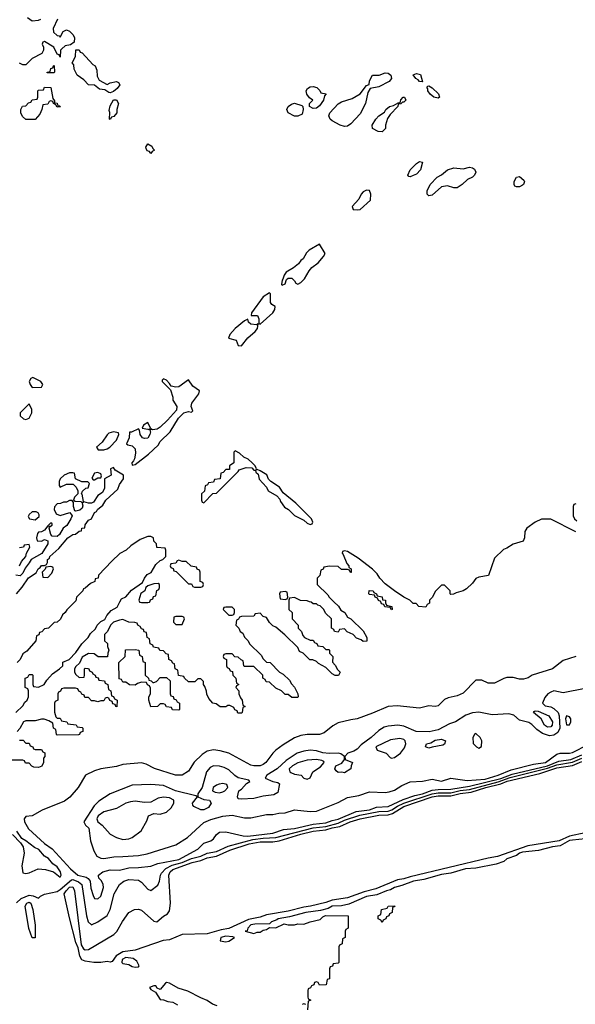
# Model space of a CAD drawing. Header units: inches. Extents: x 2701323 to 2964515, y 494916 to 722124.
# Tile 129 of 256: x 2765610 to 2769167, y 667423 to 673726. Entities that reach past the tile are written whole.
import ezdxf

# ---------------------------------------------------------------- set-up
doc = ezdxf.new("R2010")
doc.units = ezdxf.units.IN
doc.header["$MEASUREMENT"] = 0
doc.layers.add('C7666', color=7, linetype='Continuous')
doc.layers.add('C7667', color=7, linetype='Continuous')

msp = doc.modelspace()

# ---------------------------------------------------------------- linework, layer by layer
at = {"layer": 'C7666', "color": 2}
for points, elevation in [([(2765586, 669290), (2765630, 669334), (2765643.1, 669356.9), (2765658, 669370), (2765666, 669390), (2765666, 669430), (2765662, 669442), (2765646, 669450), (2765646, 669510), (2765662, 669518), (2765670, 669534), (2765690, 669534), (2765694, 669530), (2765694, 669470), (2765698, 669458), (2765730, 669454), (2765766, 669470), (2765783.1, 669496.9), (2765821.2, 669538.8), (2765866, 669570), (2765886, 669590), (2765887.3, 669612.7), (2765926, 669630), (2765970, 669674), (2766008.9, 669731.1), (2766048, 669770), (2766063.1, 669796.9), (2766094.6, 669825.4), (2766106, 669850), (2766130, 669874), (2766154.6, 669885.4), (2766168.7, 669911.3), (2766196.4, 669943.6), (2766234.6, 669965.4), (2766251.8, 670000)], 6), ([(2765963.9, 670000), (2765911.6, 669948.4), (2765902, 669930), (2765884.7, 669915.3), (2765871.1, 669888.9), (2765850, 669868), (2765830, 669866), (2765794, 669830), (2765770, 669826), (2765752.7, 669807.3), (2765738, 669802), (2765732.7, 669787.3), (2765718, 669782), (2765714, 669750), (2765656.9, 669683.1), (2765630, 669666), (2765614, 669630), (2765594, 669610)], 6), ([(2767334, 670000), (2767334, 669950), (2767354, 669930), (2767354, 669890), (2767394, 669850), (2767394, 669830), (2767414, 669810), (2767423.6, 669783.6), (2767434, 669770), (2767470, 669754), (2767490, 669754), (2767498, 669738), (2767512.7, 669732.7), (2767518, 669718), (2767550, 669714), (2767570, 669694), (2767590, 669694), (2767594, 669690), (2767594, 669670), (2767614, 669650), (2767612.7, 669612.7), (2767630, 669594), (2767645.4, 669565.4), (2767662, 669550), (2767651.6, 669528.4), (2767630, 669528.7), (2767610, 669538), (2767570, 669578), (2767524, 669604), (2767510, 669618), (2767487.3, 669627.3), (2767468.4, 669628.4), (2767426, 669670), (2767402, 669682), (2767390, 669706), (2767308.4, 669788.4), (2767250, 669838), (2767230, 669846), (2767210, 669866), (2767190, 669898), (2767170, 669906), (2767150, 669926), (2767118, 669922), (2767110, 669908), (2767030, 669906), (2767018, 669902), (2767012, 669888), (2766998, 669882), (2766994, 669850), (2767014, 669830), (2767022, 669810), (2767038, 669798), (2767050, 669774), (2767074, 669750), (2767082, 669730), (2767156.9, 669656.9), (2767170, 669634), (2767190, 669614), (2767214, 669610), (2767274, 669550), (2767296.9, 669536.9), (2767336.9, 669496.9), (2767350, 669474), (2767370, 669454), (2767392, 669410), (2767394, 669390), (2767390, 669386), (2767352.7, 669387.3), (2767330, 669406), (2767310, 669406), (2767286, 669430), (2767250, 669446), (2767210, 669486), (2767187.3, 669487.3), (2767182, 669502), (2767166, 669510), (2767166, 669530), (2767110, 669586), (2767050, 669586), (2767046, 669590), (2767042, 669622), (2767027.3, 669627.3), (2767010, 669646), (2766987.3, 669647.3), (2766970, 669666), (2766930, 669666), (2766918, 669662), (2766914, 669650), (2766918, 669638), (2766934, 669630), (2766934, 669590), (2766938, 669578), (2766952, 669572), (2766958, 669558), (2766972.7, 669552.7), (2766974, 669530), (2766994, 669510), (2766998, 669478), (2767014, 669470), (2766998, 669462), (2766994, 669450), (2767014, 669430), (2767014, 669410), (2767023.6, 669383.6), (2767034, 669370), (2767038, 669338), (2767054, 669330), (2767038, 669322), (2767034, 669290), (2767030, 669286), (2767007.3, 669287.3), (2767002, 669302), (2766987.3, 669307.3), (2766982, 669322), (2766956.4, 669336.4), (2766943.6, 669336.4), (2766930, 669326), (2766892.7, 669327.3), (2766867.3, 669347.3), (2766846, 669350), (2766820.4, 669380.4), (2766808.4, 669408.4), (2766807.3, 669427.3), (2766796.4, 669456.4), (2766786, 669470), (2766786, 669490), (2766770, 669506), (2766750, 669506), (2766732, 669488), (2766690, 669488), (2766666, 669510), (2766662, 669522), (2766627.3, 669527.3), (2766622, 669562), (2766606, 669570), (2766602, 669602), (2766590, 669606), (2766582, 669622), (2766566, 669630), (2766562, 669662), (2766547.3, 669667.3), (2766530, 669686), (2766507.3, 669687.3), (2766502, 669702), (2766468, 669708), (2766462, 669722), (2766446, 669730), (2766442, 669762), (2766426, 669770), (2766422, 669802), (2766408, 669808), (2766402, 669822), (2766390, 669826), (2766382, 669842), (2766366, 669850), (2766362, 669862), (2766347.3, 669867.3), (2766308.4, 669868.4), (2766270, 669886), (2766250, 669882), (2766210, 669868), (2766192, 669850), (2766171.6, 669808.4), (2766154, 669790), (2766154, 669750), (2766171.6, 669731.6), (2766172.7, 669712.7), (2766182, 669690), (2766174, 669670), (2766172.7, 669647.3), (2766112.7, 669647.3), (2766087.3, 669667.3), (2766050, 669668), (2766010, 669646), (2765992.7, 669607.3), (2765970, 669586), (2765962, 669570), (2765962, 669550), (2765970, 669534), (2765990, 669514), (2766022, 669518), (2766026, 669530), (2766026, 669570), (2766030, 669574), (2766047.3, 669572.7), (2766054, 669570), (2766058, 669558), (2766074, 669550), (2766078, 669538), (2766094, 669530), (2766098, 669518), (2766112.7, 669512.7), (2766118, 669498), (2766152.7, 669492.7), (2766158, 669478), (2766174, 669470), (2766178, 669438), (2766194, 669430), (2766198, 669398), (2766210, 669394), (2766218, 669378), (2766234, 669370), (2766232.7, 669327.3), (2766226, 669330), (2766222, 669342), (2766207.3, 669347.3), (2766202, 669362), (2766187.3, 669367.3), (2766182, 669382), (2766170, 669386), (2766158, 669382), (2766150, 669366), (2766130, 669366), (2766110, 669358), (2766090, 669366), (2766070, 669366), (2766050, 669386), (2766027.3, 669387.3), (2766022, 669402), (2766008, 669408), (2766002, 669422), (2765988, 669428), (2765982, 669442), (2765967.3, 669447.3), (2765892.7, 669447.3), (2765878, 669442), (2765872, 669428), (2765858, 669422), (2765854, 669410), (2765854, 669370), (2765838, 669362), (2765834, 669350), (2765832.7, 669292.7), (2765842, 669262), (2765850, 669254), (2765870, 669254), (2765878, 669238), (2765911.6, 669231.6), (2765918, 669218), (2765971.6, 669211.6), (2765978, 669198), (2766010, 669194), (2766014, 669190), (2766014, 669170), (2765998, 669162), (2765994, 669150), (2765987.3, 669147.3), (2765850, 669146), (2765846, 669150), (2765842, 669182), (2765826, 669190), (2765822, 669222), (2765796.4, 669236.4), (2765767.3, 669247.3), (2765750, 669248), (2765710, 669238), (2765650, 669238), (2765634, 669230), (2765611.6, 669188.4), (2765594, 669170)], 6), ([(2766377.3, 670000), (2766378, 669998), (2766390, 669994), (2766430, 669994), (2766442, 669998), (2766442.7, 670000)], 6), ([(2767622.1, 670000), (2767651.1, 669971.1), (2767666.8, 669946.8), (2767691.3, 669931.3), (2767710, 669902), (2767731.3, 669891.3), (2767810, 669814), (2767832, 669770), (2767832.7, 669747.3), (2767810, 669746), (2767796.4, 669756.4), (2767767.3, 669767.3), (2767746, 669790), (2767707.3, 669807.3), (2767690, 669826), (2767658, 669822), (2767650, 669806), (2767626, 669810), (2767622, 669822), (2767606, 669830), (2767606, 669890), (2767567.3, 669927.3), (2767558, 669950), (2767533.6, 669973.6), (2767518, 669978), (2767510, 669986), (2767490, 669986), (2767476.4, 669996.4), (2767466.5, 670000)], 6), ([(2767951.7, 670000), (2767952, 669992), (2767958, 669978), (2767992, 669970), (2767994, 669950), (2767990, 669948), (2767982, 669962), (2767947.3, 669967.3), (2767942, 669982), (2767927.3, 669987.3), (2767922.7, 670000)], 6), ([(2768234, 670000), (2768234, 669990), (2768218, 669982), (2768210, 669966), (2768166, 669970), (2768148, 669988), (2768130, 669988.7), (2768118.1, 670000)], 6), ([(2769170, 669649), (2769090, 669624), (2769022, 669570), (2768890.7, 669529.3), (2768866.4, 669513.6), (2768835.3, 669504.7), (2768810, 669504), (2768770, 669514), (2768730, 669514), (2768710, 669508.7), (2768650, 669478), (2768610, 669478), (2768570, 669498), (2768530, 669498), (2768450, 669415.3), (2768410, 669397.2), (2768354.4, 669385.6), (2768330, 669374), (2768290, 669334), (2768270, 669329), (2768230, 669334), (2768170, 669319), (2768027.1, 669332.9), (2767970, 669329.3), (2767870, 669286), (2767770, 669249.2), (2767730, 669244), (2767650, 669224), (2767614.4, 669205.6), (2767558.5, 669161.5), (2767530.5, 669149.5), (2767450, 669149.4), (2767410, 669143.7), (2767370.5, 669129.5), (2767296.1, 669083.9), (2767250.8, 669050), (2767230.4, 669029.6), (2767186, 668970), (2767170, 668957.2), (2767150, 668949.2), (2767110, 668949), (2767090, 668954), (2766948.7, 669030), (2766894.4, 669045.6), (2766850, 669052.7), (2766810, 669042.7), (2766778.8, 669021.2), (2766728.2, 668971.8), (2766690, 668915.3), (2766650, 668889), (2766608, 668890), (2766472.9, 668932.9), (2766420.2, 668960.2), (2766389.1, 668969.1), (2766270, 668958), (2766230, 668946), (2766130, 668929.2), (2766090, 668917.2), (2766032, 668890), (2765984.7, 668810), (2765930.5, 668749.5), (2765896.8, 668723.2), (2765753.7, 668666.3), (2765690.6, 668629.4), (2765650, 668624), (2765638.8, 668610), (2765641.6, 668590), (2765666.9, 668546.9), (2765770, 668452.7), (2765817.4, 668417.4), (2765934.6, 668290), (2765983, 668250), (2766036.9, 668236.9), (2766048.9, 668228.9), (2766061.6, 668210), (2766066.8, 668166.8), (2766079.9, 668119.9), (2766090, 668101), (2766110, 668098.8), (2766130, 668116), (2766147.8, 668170), (2766144.2, 668190), (2766133, 668213), (2766117.2, 668230), (2766115.3, 668244.7), (2766115.3, 668250), (2766142, 668270), (2766190, 668282.8), (2766250, 668282), (2766310, 668296.3), (2766370, 668298), (2766450, 668308), (2766495.3, 668324.7), (2766629.2, 668350), (2766750, 668416.3), (2766790, 668453.4), (2766834, 668470), (2766850, 668482.8), (2766870, 668510.8), (2766890, 668524), (2766930, 668527.3), (2767041.1, 668501.1), (2767070, 668499.6), (2767230, 668517.6), (2767298.3, 668541.7), (2767369.2, 668549.2), (2767490, 668576.5), (2767570, 668583.7), (2767610, 668599.7), (2767650, 668608.1), (2767764, 668656), (2767850, 668668.1), (2767895, 668685), (2767970, 668688.4), (2768065.3, 668734.7), (2768140.7, 668759.3), (2768190, 668769.6), (2768250, 668792.9), (2768290, 668798.1), (2768370, 668799.4), (2768490, 668818.4), (2768690, 668868.9), (2768764.1, 668895.9), (2768989.7, 668950), (2769060.9, 668979.1), (2769138.4, 668990), (2769210, 669020.8)], 10), ([(2769230, 669445.2), (2769090, 669417.2), (2769030, 669429.2), (2769010, 669421.2), (2768990.6, 669409.4), (2768973, 669387), (2768956.3, 669350), (2768974, 669334), (2769010, 669328), (2769030, 669317.3), (2769056.9, 669290), (2769063.5, 669270), (2769067.5, 669190), (2769056.3, 669163.7), (2769030, 669145.1), (2769002.3, 669142.3), (2768957.1, 669157.1), (2768921.1, 669181.1), (2768890, 669213.6), (2768870, 669227.3), (2768810, 669242.7), (2768773.7, 669273.7), (2768742.3, 669282.3), (2768635.5, 669275.5), (2768550, 669292.7), (2768510, 669289.3), (2768465.8, 669274.2), (2768401, 669230), (2768361.3, 669218.7), (2768290, 669179.7), (2768232.6, 669167.4), (2768148.3, 669168.3), (2768070, 669202.7), (2768030.7, 669209.3), (2767970, 669202.7), (2767944.1, 669195.9), (2767910, 669176), (2767861, 669130), (2767797.2, 669082.8), (2767770, 669055.1), (2767750, 669042.7), (2767711.3, 669030), (2767692, 669010), (2767694, 668990), (2767742, 668970), (2767732, 668950), (2767731.3, 668930), (2767690, 668904), (2767672, 668908), (2767650, 668906), (2767636.4, 668916.4), (2767628.7, 668930), (2767635.3, 668950), (2767672.9, 668967.1), (2767689.2, 668990), (2767689.2, 669010), (2767665.6, 669025.6), (2767649.6, 669029.6), (2767592.3, 669027.7), (2767551.5, 669031.5), (2767510, 669044.5), (2767470, 669049.5), (2767430, 669043.6), (2767386.8, 669030), (2767316, 668984), (2767259.3, 668930), (2767193.4, 668890), (2767181, 668870), (2767230, 668848.4), (2767262, 668842), (2767273.2, 668833.2), (2767262, 668778), (2767237.3, 668762.7), (2767170, 668756), (2767110, 668740.9), (2767030, 668735.3), (2767010, 668738), (2767004, 668750), (2767014, 668790), (2767030, 668800.7), (2767062.7, 668837.3), (2767084, 668850), (2767078, 668858), (2767010, 668871.8), (2766986.6, 668886.6), (2766950, 668922.7), (2766919.7, 668939.7), (2766890, 668947.3), (2766850, 668949.4), (2766830, 668939.3), (2766805.5, 668910), (2766778.4, 668810), (2766750.6, 668770), (2766751.3, 668750), (2766790, 668734.4), (2766824.7, 668730), (2766836, 668710), (2766818, 668682), (2766790, 668668), (2766770, 668668.7), (2766726, 668690), (2766718, 668698), (2766717.2, 668710), (2766748, 668750), (2766738, 668758), (2766608.5, 668788.5), (2766530, 668824.2), (2766450.6, 668829.4), (2766330, 668826.6), (2766190.5, 668769.5), (2766116.4, 668723.6), (2766086.4, 668693.6), (2766020.7, 668590), (2766030.6, 668570), (2766053, 668550), (2766063, 668470), (2766084.4, 668404.4), (2766104.7, 668370), (2766130, 668357.3), (2766150, 668356.3), (2766213.1, 668366.9), (2766270, 668368.7), (2766370, 668374.4), (2766425.8, 668385.8), (2766610, 668443), (2766684, 668490), (2766790, 668586.8), (2766834.2, 668605.8), (2766910, 668627.7), (2766970, 668634), (2767050, 668617.3), (2767090, 668616.3), (2767190, 668637.3), (2767230, 668638.8), (2767270, 668647.3), (2767310, 668647.7), (2767370, 668667.7), (2767470, 668658), (2767510, 668659.1), (2767650, 668714.8), (2767710, 668747.3), (2767781.5, 668758.5), (2767850, 668782), (2767950, 668779.1), (2767976.6, 668783.4), (2768010, 668794), (2768055.9, 668824.1), (2768110, 668847.7), (2768190, 668850.7), (2768250, 668864), (2768310, 668850.7), (2768370, 668870.8), (2768475.2, 668855.2), (2768590, 668865), (2768674.5, 668890), (2768756.1, 668923.9), (2768900.7, 668959.3), (2768976.2, 668970), (2769050, 669024), (2769070, 669030.8), (2769130, 669030.4), (2769150, 669034.4), (2769250, 669085.5)], 14), ([(2765610, 669114), (2765632.7, 669112.7), (2765650, 669094), (2765670, 669094), (2765678, 669078), (2765694, 669070), (2765698, 669058), (2765710, 669054), (2765750, 669054), (2765758, 669038), (2765771.6, 669031.6), (2765772, 669010), (2765762, 668998), (2765762, 668970), (2765752.7, 668947.3), (2765730, 668938), (2765700.4, 668940.4), (2765687.3, 668947.3), (2765670, 668966), (2765647.3, 668967.3), (2765642, 668982), (2765630, 668986), (2765550, 668986)], 6), ([(2765590, 668073), (2765620.4, 668099.6), (2765670, 668121.8), (2765696.5, 668116.5), (2765730, 668102.4), (2765744.1, 668115.9), (2765770, 668128.1), (2765850, 668145.5), (2765870, 668156.9), (2765941.1, 668218.9), (2765950, 668221.7), (2765987.7, 668207.7), (2766008.9, 668190), (2766038, 667990), (2766048.4, 667950), (2766070, 667931), (2766109.5, 667950.5), (2766170, 667990.8), (2766189.7, 668030.3), (2766216, 668130), (2766249.3, 668190), (2766277.2, 668210), (2766310, 668222), (2766370, 668217.6), (2766390, 668204.9), (2766430, 668158.8), (2766450, 668151), (2766494.5, 668185.5), (2766506, 668210), (2766511.2, 668250), (2766517.4, 668262.6), (2766546.9, 668293.1), (2766587, 668313), (2766650.4, 668329.6), (2766710, 668355.3), (2766770, 668371.1), (2766810, 668389.4), (2766870, 668401.5), (2766944.6, 668435.4), (2767102, 668478), (2767170, 668486.3), (2767250.4, 668489.6), (2767488.5, 668551.5), (2767570, 668560.1), (2767650, 668583.1), (2767690, 668602), (2767787, 668633), (2767910, 668657.8), (2767970, 668659), (2767992.9, 668667.1), (2768028.3, 668691.7), (2768068.7, 668711.3), (2768250, 668771.1), (2768290, 668777.1), (2768370, 668777.5), (2768430, 668791.6), (2768490, 668798.3), (2768672.7, 668847.3), (2768750, 668874.6), (2768990, 668933.8), (2769050, 668956.5), (2769150, 668973.4), (2769210, 668998.6)], 6), ([(2769230, 668519.4), (2769130, 668499.9), (2769064, 668470), (2768863.5, 668436.5), (2768670, 668368.7), (2768610, 668358.5), (2768110, 668239.8), (2768070, 668226.3), (2768030, 668220.3), (2767890, 668162.5), (2767816.3, 668143.7), (2767710, 668104.6), (2767610, 668089.8), (2767570, 668074.6), (2767471, 668051), (2767430, 668045), (2767330, 668019.8), (2767190, 667995.8), (2767150, 667981.1), (2767075.1, 667964.9), (2766950, 667907.8), (2766899.8, 667900.2), (2766810, 667874.4), (2766650, 667869.8), (2766570, 667836.2), (2766529.2, 667830.8), (2766350, 667768.9), (2766270, 667758), (2766227.6, 667732.4), (2766202.8, 667697.2), (2766190, 667692.7), (2766170, 667697.6), (2766130, 667689.6), (2766086, 667690), (2766030, 667699.5), (2766008.3, 667708.3), (2765995.1, 667730), (2765984.1, 667784.1), (2765970, 667818), (2765930, 667975.3), (2765896, 668130), (2765906.8, 668150), (2765930, 668172.3), (2765950, 668174.9), (2765961.7, 668150), (2766003.5, 667803.5), (2766018.8, 667778.8), (2766030, 667771), (2766050, 667774), (2766214, 667870), (2766231.7, 667888.3), (2766267.5, 667952.5), (2766309.4, 668010.6), (2766346, 668030), (2766370, 668031.3), (2766390, 668024.7), (2766470, 667954.8), (2766488.9, 667951.1), (2766530, 667986), (2766557.5, 668002.5), (2766570, 668022), (2766575.1, 668070), (2766566, 668250), (2766572.6, 668270), (2766590, 668285.2), (2766714.5, 668330), (2766770, 668344), (2766810, 668361.3), (2766870, 668371.5), (2766955.6, 668410), (2767079.6, 668450), (2767150, 668462.1), (2767230, 668463.2), (2767271.3, 668468.7), (2767410, 668512.3), (2767490, 668530.6), (2767570, 668538.9), (2767610, 668552.3), (2767659.4, 668560.6), (2767727, 668590), (2767789.5, 668610), (2767910, 668633.8), (2767970, 668635.6), (2767996.3, 668643.7), (2768069.7, 668690), (2768250, 668750.6), (2768290, 668756.9), (2768370, 668757.8), (2768430, 668771.6), (2768500, 668780), (2768595.1, 668810), (2768690, 668833.5), (2768730.8, 668850.8), (2768939.8, 668900.2), (2769050, 668936.1), (2769150, 668951.8), (2769210, 668976.2)], 2), ([(2765564.9, 668510), (2765616.4, 668456.4), (2765633, 668430), (2765638.8, 668390), (2765624.9, 668310), (2765630, 668264.7), (2765650, 668261), (2765670, 668264.7), (2765729.2, 668290.8), (2765774.5, 668285.5), (2765826, 668270), (2765870, 668236), (2765876.2, 668250), (2765870.9, 668270.9), (2765850, 668302.9), (2765822.9, 668322.9), (2765795.7, 668355.7), (2765770, 668371.9), (2765732.9, 668412.9), (2765705.7, 668425.7), (2765650, 668469.6), (2765623.9, 668483.9), (2765591.4, 668531.4)], 10), ([(2769230, 668482), (2769150, 668474.3), (2769129.6, 668470.4), (2769070, 668436.8), (2769021, 668430), (2768932.7, 668407.3), (2768830, 668396.3), (2768810.4, 668390), (2768790, 668375.8), (2768730, 668353.8), (2768710, 668337.4), (2768660.2, 668319.8), (2768530, 668293.7), (2768464.7, 668290), (2768370, 668263.1), (2768310, 668253.6), (2768197.6, 668222.4), (2768131, 668210), (2768057.2, 668182.8), (2768010, 668170.9), (2767985.2, 668154.8), (2767958, 668150), (2767897.4, 668122.6), (2767830, 668111.8), (2767717, 668063), (2767670, 668052.6), (2767610, 668050.9), (2767584.6, 668035.4), (2767536.8, 668023.2), (2767442, 668010), (2767338, 667982), (2767266, 667970), (2767257.5, 667962.5), (2767222, 667950), (2767210, 667938), (2767116.6, 667936.6), (2767090, 667930.9), (2767070.8, 667910), (2767066, 667894), (2767054, 667890), (2767110, 667876), (2767130, 667884.7), (2767150, 667884.7), (2767170, 667898), (2767190, 667902), (2767210, 667914), (2767250, 667912), (2767303.1, 667936.9), (2767330, 667931.3), (2767370, 667932), (2767390, 667938), (2767430, 667936), (2767470, 667951.3), (2767534, 667966), (2767550, 667982), (2767568.9, 667991.1), (2767714, 667990), (2767714, 667910), (2767698, 667902), (2767694, 667890), (2767694, 667850), (2767678, 667842), (2767674, 667810), (2767658, 667802), (2767654, 667790), (2767654, 667690), (2767650, 667686), (2767618, 667682), (2767612.7, 667667.3), (2767598, 667662), (2767594, 667650), (2767594, 667586), (2767578, 667582), (2767572.7, 667547.3), (2767530, 667546), (2767522, 667562), (2767510, 667566), (2767498, 667562), (2767492.7, 667547.3), (2767478, 667542), (2767472.7, 667527.3), (2767458, 667522), (2767454, 667510), (2767454, 667470), (2767458, 667458), (2767474, 667450), (2767458, 667442), (2767452.7, 667387.3)], 6), ([(2766873.6, 667413.6), (2766844, 667424), (2766810, 667448), (2766770, 667464), (2766687.5, 667507.5), (2766625.6, 667525.6), (2766570, 667559), (2766550, 667562), (2766542.8, 667557.2), (2766510, 667518), (2766490, 667526), (2766482, 667542), (2766470, 667542), (2766441, 667530), (2766450, 667518), (2766479.8, 667499.8), (2766510, 667454), (2766531.6, 667451.6), (2766559.6, 667439.6), (2766590, 667436), (2766619.8, 667419.8)], 6), ([(2767442, 667422), (2767430, 667426), (2767418, 667422)], 6)]:
    msp.add_lwpolyline(points, dxfattribs=dict(at, elevation=elevation))
for points, elevation in [([(2766970, 669966), (2766930, 669966), (2766918, 669962), (2766914, 669950), (2766950, 669914), (2766970, 669914), (2766982, 669918), (2766986, 669930), (2766986, 669950)], 6), ([(2766650, 669906), (2766610, 669906), (2766598, 669902), (2766594, 669870), (2766610, 669854), (2766650, 669854), (2766666, 669890), (2766662, 669902)], 6), ([(2766462, 669482), (2766470, 669482), (2766486, 669490), (2766510, 669514), (2766550, 669514), (2766572.7, 669492.7), (2766574, 669410), (2766578, 669398), (2766592.7, 669392.7), (2766598, 669378), (2766612.7, 669372.7), (2766618, 669358), (2766634, 669350), (2766634, 669310), (2766630, 669306), (2766588.4, 669308.4), (2766582, 669322), (2766550, 669326), (2766542, 669342), (2766530, 669346), (2766510, 669346), (2766491.6, 669328.4), (2766450, 669326), (2766438, 669370), (2766438, 669390), (2766448, 669410), (2766447.3, 669447.3), (2766442, 669462), (2766428, 669468), (2766422, 669482), (2766390, 669486), (2766363.6, 669476.4), (2766350, 669466), (2766312.7, 669467.3), (2766290, 669486), (2766270, 669486), (2766262, 669502), (2766247.3, 669507.3), (2766246, 669610), (2766286, 669650), (2766287.3, 669692.7), (2766350, 669694), (2766374, 669690), (2766378, 669658), (2766394, 669650), (2766398, 669618), (2766414, 669610), (2766414, 669530), (2766434, 669510), (2766438, 669498), (2766452.7, 669492.7)], 6), ([(2768990, 669197.2), (2768969.4, 669210), (2768949.6, 669249.6), (2768899.3, 669290), (2768903.6, 669296.4), (2768910, 669300.7), (2768930, 669298.4), (2768998, 669270), (2769021, 669230), (2769018.8, 669210), (2769010, 669199)], 10), ([(2769110, 669269), (2769103.7, 669250), (2769110, 669211.3), (2769130, 669212), (2769139, 669230), (2769139, 669250), (2769130, 669262)], 18), ([(2768044.4, 669124.4), (2767984.2, 669115.8), (2767891.3, 669070), (2767898, 669050), (2767956, 669030), (2767982, 669002), (2767990, 668998.8), (2768010, 669002.8), (2768048.7, 669030), (2768074.5, 669065.5), (2768082.4, 669090), (2768078.4, 669110), (2768070, 669116.9)], 18), ([(2768230, 669062), (2768208, 669070), (2768215.3, 669090), (2768243.3, 669096.7), (2768270, 669113), (2768310, 669119.1), (2768336, 669110), (2768331, 669089), (2768318.8, 669081.2), (2768250, 669068)], 14), ([(2768530, 669155.3), (2768522, 669150), (2768512, 669130), (2768512.7, 669092.7), (2768534, 669070), (2768550, 669062), (2768567.3, 669072.7), (2768568, 669110), (2768558, 669130)], 18), ([(2767510, 668990.7), (2767450, 668985.3), (2767390, 668967.6), (2767357.6, 668950), (2767335.5, 668930), (2767339.1, 668910), (2767346, 668906), (2767370, 668896.5), (2767411.3, 668890), (2767430, 668871.3), (2767450, 668864.7), (2767470, 668872), (2767487, 668910), (2767536.8, 668943.2), (2767559.5, 668970), (2767556.6, 668976.6), (2767544.4, 668984.4)], 18), ([(2766910, 668835.4), (2766887.7, 668832.3), (2766870, 668826), (2766848.5, 668810), (2766845.5, 668790), (2766861.1, 668781.1), (2766890, 668776.9), (2766910, 668782.3), (2766924.5, 668790), (2766942.9, 668810), (2766937.2, 668830)], 18), ([(2766530, 668749.8), (2766497.7, 668742.3), (2766450, 668715.8), (2766410, 668713.6), (2766350, 668723.6), (2766320.3, 668719.7), (2766290, 668709.6), (2766230, 668675.4), (2766150, 668655.4), (2766113.4, 668630), (2766103.1, 668610), (2766110.4, 668590), (2766137.3, 668570), (2766190, 668512), (2766231.1, 668491.1), (2766270, 668478.8), (2766310, 668482.8), (2766330, 668490.8), (2766387, 668533), (2766423.2, 668596.8), (2766434, 668630), (2766470, 668644.9), (2766510, 668640.7), (2766550, 668652.7), (2766579.3, 668680.7), (2766596.9, 668710), (2766596.2, 668730), (2766570, 668743.5)], 18), ([(2765690, 667848), (2765667.9, 667907.9), (2765646.3, 668050), (2765655.1, 668070), (2765670, 668077.4), (2765681.6, 668070), (2765693.8, 668030), (2765710.3, 667929.7), (2765710, 667848)], 2), ([(2767930, 667946), (2767922, 667962), (2767906, 667970), (2767906, 667990), (2767922, 667998), (2767926, 668030), (2767962, 668038), (2767968.4, 668051.6), (2768010, 668054), (2768012, 668048), (2767998, 668042), (2767994, 668010), (2767978, 668002), (2767974, 667990), (2767958, 667982), (2767954, 667970), (2767938, 667962)], 6), ([(2766930, 667859.5), (2766898, 667850), (2766894, 667830), (2766930, 667822.8), (2766950, 667826.8), (2766986, 667850), (2766975.3, 667855.3)], 6), ([(2766290, 667721.6), (2766266.7, 667710), (2766264.4, 667690), (2766270, 667684.9), (2766310, 667678.4), (2766330, 667665.3), (2766350, 667660.5), (2766370, 667662), (2766375.3, 667670), (2766359.5, 667699.5), (2766336.9, 667716.9)], 6)]:
    msp.add_lwpolyline(points, close=True, dxfattribs=dict(at, elevation=elevation))
at = {"layer": 'C7667', "color": 2}
for points, elevation in [([(2765851.3, 673730), (2765824.7, 673670), (2765826.8, 673646.8), (2765850, 673624.7), (2765862, 673622), (2765870, 673614), (2765888.9, 673651.1), (2765910, 673662), (2765930, 673652), (2765952, 673630), (2765962, 673610), (2765958, 673582), (2765936, 673564), (2765901, 673559), (2765879.6, 673540.4), (2765872, 673530), (2765870, 673486), (2765862, 673502), (2765850, 673506), (2765828, 673550), (2765770, 673586), (2765758, 673582), (2765754, 673570), (2765762, 673550), (2765762, 673530), (2765751.1, 673508.9), (2765690, 673478), (2765650, 673438), (2765630, 673438), (2765610, 673448)], 2), ([(2765659.6, 673739.6), (2765690, 673718), (2765730, 673722), (2765746, 673730)], 2), ([(2765590, 670051), (2765626.6, 670093.4), (2765666.6, 670153.4), (2765715.3, 670184.7), (2765729, 670210), (2765742, 670218), (2765750, 670231), (2765768.4, 670231.6), (2765782, 670238), (2765788.4, 670251.6), (2765789, 670270), (2765800.4, 670279.6), (2765804, 670290), (2765860.2, 670339.8), (2765918, 670410), (2765950, 670431), (2765968.4, 670431.6), (2765990, 670452), (2766006, 670454), (2766008, 670470), (2766028, 670472), (2766030, 670492), (2766050, 670522), (2766069, 670531), (2766090, 670571.3), (2766102, 670578), (2766109.3, 670590.7), (2766142, 670618), (2766162, 670650), (2766239, 670721), (2766250, 670751.3), (2766274, 670786), (2766275.3, 670810), (2766222.4, 670842.4), (2766210, 670859), (2766192, 670850), (2766196.3, 670810), (2766154, 670786), (2766153.9, 670726.1), (2766140, 670700), (2766110, 670679.7), (2766082.6, 670637.4), (2766070, 670631.2), (2766050, 670631), (2766021.4, 670638.6), (2766010.7, 670629.3), (2766014.6, 670614.6), (2766010, 670599), (2765994.7, 670585.3), (2765970, 670579.5), (2765962.4, 670582.4), (2765954, 670610), (2765955.3, 670635.3), (2765947.3, 670647.3), (2765930, 670648), (2765910, 670638), (2765890, 670638), (2765871.6, 670628.4), (2765850, 670626), (2765832.7, 670607.3), (2765832, 670590), (2765843.5, 670563.5), (2765870, 670551), (2765930.8, 670570.8), (2765946.8, 670550), (2765938.4, 670530), (2765912.7, 670487.3), (2765889, 670471), (2765865.5, 670430), (2765850, 670417.6), (2765818.6, 670418.6), (2765809.3, 670429.3), (2765798, 670470), (2765800.4, 670479.6), (2765818, 670490), (2765818, 670498), (2765810, 670506), (2765794, 670490), (2765798, 670482), (2765790, 670486), (2765770, 670458), (2765750, 670448), (2765730, 670446), (2765723.6, 670436.4), (2765718, 670410), (2765722, 670390), (2765750, 670387.7), (2765770, 670398.8), (2765790.7, 670390.7), (2765790.6, 670370), (2765751.9, 670308.1), (2765682.8, 670270), (2765671.8, 670248.2), (2765644.5, 670215.5), (2765630, 670182), (2765613.4, 670166.6), (2765586, 670170)], 6), ([(2769170, 670626), (2769158, 670622), (2769154, 670610), (2769154, 670550), (2769162, 670530), (2769178, 670518)], 6), ([(2769170, 670448), (2769010, 670528), (2768950, 670528), (2768910, 670508.7), (2768858, 670470), (2768844.7, 670450), (2768842, 670410), (2768832.7, 670387.3), (2768770, 670368.7), (2768730, 670342), (2768706.8, 670333.2), (2768650, 670278), (2768611.3, 670168.7), (2768550, 670158), (2768530, 670148), (2768510, 670118), (2768470, 670082), (2768450, 670068.7), (2768403.6, 670056.4), (2768387.3, 670047.3), (2768370, 670046), (2768366, 670050), (2768366, 670070), (2768330, 670106), (2768310, 670106), (2768270, 670066), (2768254, 670030), (2768234, 670010), (2768234, 670000)], 6), ([(2765608.7, 670230), (2765621.5, 670258.5), (2765648.7, 670290), (2765654, 670310), (2765675.3, 670350), (2765670, 670366), (2765638, 670362), (2765634, 670350), (2765610, 670346)], 6), ([(2766251.8, 670000), (2766261.2, 670018.8), (2766290, 670032), (2766325.6, 670074.4), (2766396.5, 670123.5), (2766409.3, 670150.7), (2766426.6, 670173.4), (2766452.5, 670187.5), (2766482.7, 670237.3), (2766510, 670264.7), (2766526, 670270), (2766546, 670290), (2766546, 670330), (2766542, 670342), (2766487.3, 670347.3), (2766486, 670370), (2766468.4, 670388.4), (2766466, 670410), (2766450, 670418), (2766430, 670418), (2766382, 670398), (2766322, 670358), (2766292, 670330), (2766251.6, 670308.4), (2766199.6, 670260.4), (2766114, 670170), (2766112, 670150), (2766094, 670146), (2766091.1, 670128.9), (2766063.6, 670116.4), (2766030, 670086), (2766018, 670082), (2766014, 670070), (2765974, 670030), (2765970, 670006), (2765963.9, 670000)], 6), ([(2768118.1, 670000), (2768108.9, 670008.9), (2768070, 670028.7), (2768009.4, 670069.4), (2767950, 670115.3), (2767915.3, 670150), (2767898, 670178), (2767869.2, 670209.2), (2767778, 670278), (2767710, 670322), (2767690, 670326), (2767678, 670322), (2767674, 670310), (2767682, 670302), (2767704.7, 670244.7), (2767718, 670230), (2767718, 670218), (2767732, 670210), (2767732.7, 670187.3), (2767727.3, 670187.3), (2767722, 670202), (2767710, 670206), (2767670, 670206), (2767650, 670226), (2767592.7, 670227.3), (2767558, 670222), (2767552.7, 670207.3), (2767538, 670202), (2767532.7, 670167.3), (2767514, 670150), (2767514, 670110), (2767583.6, 670043.6), (2767592, 670030), (2767622.1, 670000)], 6), ([(2766442.7, 670000), (2766447.3, 670012.7), (2766462, 670018), (2766467.3, 670032.7), (2766482, 670038), (2766488.4, 670071.6), (2766502, 670078), (2766506, 670090), (2766506, 670110), (2766496.4, 670116.4), (2766470, 670115.3), (2766430, 670102), (2766418, 670090), (2766411.3, 670068.7), (2766386.4, 670053.6), (2766374, 670010), (2766377.3, 670000)], 6), ([(2767922.7, 670000), (2767922, 670002), (2767908, 670008), (2767902, 670022), (2767886, 670030), (2767882, 670042), (2767850, 670046), (2767846, 670050), (2767847.3, 670072.7), (2767874, 670070), (2767878, 670058), (2767894, 670050), (2767898, 670038), (2767930.7, 670030.7), (2767932.7, 670012.7), (2767951.3, 670010), (2767951.7, 670000)], 6), ([(2767466.5, 670000), (2767450, 670006), (2767408.4, 670008.4), (2767370, 670026), (2767338, 670022), (2767334, 670010), (2767334, 670000)], 6)]:
    msp.add_lwpolyline(points, dxfattribs=dict(at, elevation=elevation))
for points, elevation in [([(2766170, 673312), (2766190, 673322), (2766230, 673331.3), (2766243.6, 673323.6), (2766252, 673310), (2766234.4, 673285.6), (2766210, 673266), (2766190, 673258), (2766180.4, 673260.4), (2766156.4, 673276.4), (2766120.4, 673280.4), (2766090, 673306), (2766050, 673308), (2766020.4, 673340.4), (2765978, 673370), (2765958, 673410), (2765956.4, 673436.4), (2765946, 673450), (2765968, 673490), (2765970, 673534), (2765990, 673534), (2765998, 673518), (2766010, 673514), (2766079.6, 673439.6), (2766094, 673430), (2766103.6, 673403.6), (2766105.4, 673365.4), (2766119.6, 673339.6)], 2), ([(2765786, 673386), (2765786, 673390), (2765806, 673394), (2765810, 673414), (2765822, 673418), (2765826, 673430), (2765832, 673432), (2765834, 673390), (2765830, 673386)], 2), ([(2767690, 673042.9), (2767662, 673050), (2767610, 673079.3), (2767597.2, 673090), (2767589.4, 673110), (2767596, 673130), (2767650, 673187.3), (2767670, 673200.5), (2767738, 673222), (2767789.6, 673250.4), (2767830, 673304.7), (2767848, 673312), (2767850, 673334), (2767870, 673371.3), (2767911.6, 673371.6), (2767950, 673386), (2767970, 673382.8), (2767986, 673370), (2767990.4, 673350), (2767976, 673330), (2767910, 673297.2), (2767854.8, 673285.2), (2767839.8, 673260.2), (2767824.9, 673190), (2767790, 673124), (2767730, 673059.3), (2767710, 673045.1)], 2), ([(2768190, 673328), (2768169.2, 673330), (2768161.2, 673341.2), (2768146, 673350), (2768130, 673374), (2768150, 673381), (2768175.3, 673375.3)], 2), ([(2765854, 673174), (2765866, 673174), (2765871, 673169), (2765850, 673166), (2765842, 673182), (2765826, 673190), (2765822, 673202), (2765810, 673206), (2765798, 673202), (2765790, 673186), (2765758, 673182), (2765752, 673150), (2765739.6, 673120.4), (2765710, 673086), (2765650, 673086), (2765627.3, 673107.3), (2765618, 673130), (2765618, 673150), (2765628.4, 673171.6), (2765650, 673174), (2765667.3, 673192.7), (2765682, 673198), (2765690, 673214), (2765722, 673218), (2765726, 673230), (2765726, 673270), (2765730, 673274), (2765762, 673278), (2765770, 673294), (2765810, 673292), (2765822, 673222), (2765834, 673206), (2765834, 673194), (2765850, 673192)], 2), ([(2767490, 673158), (2767466, 673170), (2767466, 673190), (2767486, 673210), (2767464.7, 673224.7), (2767449.3, 673249.3), (2767445.2, 673270), (2767453.6, 673286.4), (2767470, 673296), (2767490, 673298), (2767511.6, 673291.6), (2767532.7, 673272.7), (2767538, 673258), (2767571.6, 673251.6), (2767562, 673238), (2767556, 673210), (2767530, 673175.3), (2767510, 673159)], 2), ([(2768290, 673224), (2768262, 673230), (2768237.2, 673250), (2768223.7, 673270), (2768223.1, 673283.1), (2768218, 673290), (2768220.4, 673299.6), (2768230, 673302), (2768250.6, 673290.6), (2768290.7, 673250.7), (2768298, 673230)], 2), ([(2766190, 673088), (2766186, 673090), (2766188, 673132), (2766184, 673144), (2766190, 673174), (2766210, 673214), (2766230, 673212), (2766242, 673190), (2766231.3, 673150), (2766231.3, 673128.7), (2766212.7, 673107.3), (2766198, 673102)], 2), ([(2767930, 673008), (2767906, 673010), (2767869, 673029), (2767866, 673050), (2767889.3, 673090), (2767910, 673110.8), (2767946, 673134), (2767955.3, 673150), (2767978, 673170), (2768004, 673176), (2768034, 673194), (2768046, 673194), (2768050, 673214), (2768066, 673230), (2768074, 673230), (2768082, 673210), (2768070, 673198), (2768062, 673198), (2768050, 673188), (2768034, 673186), (2768032, 673170), (2767982, 673118), (2767966, 673094), (2767951.3, 673050), (2767951.3, 673030)], 2), ([(2767390, 673109), (2767369.4, 673109.4), (2767328.7, 673130), (2767321.2, 673150), (2767329.5, 673170.5), (2767350, 673186), (2767370, 673191), (2767416, 673176), (2767422, 673170), (2767424.7, 673150), (2767418, 673122)], 2), ([(2766450, 672868.7), (2766442, 672882), (2766427.3, 672887.3), (2766420.4, 672900.4), (2766418, 672910), (2766430, 672932), (2766456.9, 672916.9), (2766462, 672902), (2766474, 672890), (2766458, 672882)], 2), ([(2768110, 672719), (2768101.2, 672721.2), (2768095.3, 672730), (2768110, 672764.7), (2768150, 672804.7), (2768170, 672818), (2768190, 672814), (2768175.3, 672764.7), (2768150, 672738), (2768130, 672728.7)], 2), ([(2768410, 672648.7), (2768388.9, 672648.9), (2768350, 672662), (2768310, 672655.3), (2768250, 672602), (2768230, 672598), (2768218, 672610), (2768218, 672630), (2768238, 672670), (2768283.1, 672716.9), (2768310, 672732), (2768350, 672764.7), (2768390, 672778), (2768450, 672772), (2768490, 672782), (2768510, 672778), (2768522, 672770), (2768531.3, 672750), (2768522, 672730), (2768510, 672718), (2768476.9, 672703.1), (2768442, 672670)], 2), ([(2768790, 672655.1), (2768780.5, 672660.5), (2768775.1, 672670), (2768776.2, 672690), (2768790, 672718.8), (2768810, 672722.8), (2768838.5, 672698.5), (2768842.8, 672690), (2768836, 672670), (2768830, 672667.6), (2768810, 672656.9)], 2), ([(2767830, 672633.6), (2767810, 672624.5), (2767797.1, 672610), (2767782, 672578), (2767738.8, 672530), (2767744.7, 672510), (2767770, 672508), (2767789, 672511), (2767855.3, 672570), (2767858, 672610), (2767850, 672633.2)], 6), ([(2767530, 672288.7), (2767464, 672250), (2767446, 672234), (2767424.5, 672195.5), (2767410, 672184), (2767396.1, 672163.9), (2767362.8, 672137.2), (2767317.3, 672110), (2767303, 672090), (2767296, 672064), (2767290, 672058), (2767286.8, 672030), (2767290, 672027.3), (2767310, 672034), (2767318, 672062), (2767329.3, 672070.7), (2767352.3, 672072.3), (2767370, 672054.8), (2767378.8, 672038.8), (2767390, 672033.4), (2767410, 672044.4), (2767432.9, 672067.1), (2767462.7, 672117.3), (2767481.2, 672138.8), (2767522, 672170), (2767555.1, 672210), (2767566, 672230)], 6), ([(2767210, 671977.2), (2767168.8, 671951.2), (2767094.8, 671850), (2767092.7, 671832.7), (2767133.2, 671833.2), (2767140.5, 671810), (2767140.7, 671780.7), (2767150, 671776), (2767230.9, 671849.1), (2767242.9, 671870), (2767245.2, 671890), (2767223.5, 671903.5), (2767215.3, 671915.3), (2767215.1, 671970)], 6), ([(2767070, 671808), (2767050, 671797.2), (2766990, 671749), (2766956.3, 671710), (2766947.7, 671687.7), (2766995.3, 671675.3), (2767010, 671641), (2767030, 671638), (2767071.3, 671688.7), (2767118.4, 671730), (2767132, 671750), (2767138, 671778), (2767126.8, 671773.2), (2767090, 671776), (2767076, 671790)], 6), ([(2765694.6, 671434.6), (2765682, 671430), (2765672, 671410), (2765678, 671390), (2765690, 671372), (2765750, 671374), (2765758, 671390), (2765746, 671410)], 6), ([(2766530, 671426), (2766522, 671418), (2766522, 671410), (2766576, 671356), (2766590.8, 671310), (2766590.8, 671290), (2766616.3, 671250), (2766613.2, 671226.8), (2766557.5, 671162.5), (2766510, 671116.9), (2766490, 671104.7), (2766461.2, 671101.2), (2766450, 671106), (2766443.6, 671096.4), (2766447.1, 671087.1), (2766444.4, 671070), (2766430, 671048), (2766410, 671044.2), (2766397.2, 671050), (2766381.2, 671070), (2766378, 671098), (2766370, 671106), (2766326, 671086), (2766314, 671086), (2766311.1, 671048.9), (2766294, 671010), (2766303.6, 671003.6), (2766330, 670998.8), (2766350, 670978), (2766352.7, 670950), (2766344.4, 670915.6), (2766338.8, 670901.2), (2766327.7, 670890), (2766330, 670874), (2766350, 670878), (2766435.9, 670944.1), (2766497, 671003), (2766510, 671024.7), (2766572.9, 671087.1), (2766626, 671174), (2766662, 671210), (2766690, 671218), (2766710, 671214), (2766718, 671222), (2766708.9, 671248.9), (2766712.7, 671270), (2766756.2, 671330), (2766760.9, 671350), (2766719.8, 671379.8), (2766690, 671420.9), (2766630, 671375.1), (2766610, 671373.2), (2766580.2, 671380.2), (2766570, 671398), (2766550, 671418)], 6), ([(2765670, 671266), (2765614, 671210), (2765614, 671190), (2765634, 671170), (2765650, 671166), (2765670, 671174), (2765688, 671210), (2765688, 671230)], 6), ([(2766430, 671148), (2766402, 671130), (2766394, 671110), (2766430, 671104), (2766438, 671102), (2766448, 671110)], 6), ([(2766210, 671088), (2766182, 671078), (2766170, 671068), (2766138, 671022), (2766102, 670990), (2766112.7, 670972.7), (2766150, 670972), (2766170, 670978), (2766188, 670990), (2766230, 671034), (2766246, 671070), (2766242, 671082)], 6), ([(2766990, 670966), (2766982, 670958), (2766982, 670890), (2766954, 670870), (2766952.7, 670847.3), (2766930, 670846), (2766912.7, 670827.3), (2766898, 670822), (2766892.7, 670787.3), (2766858, 670782), (2766850, 670766), (2766818, 670762), (2766812.7, 670747.3), (2766798, 670742), (2766792.7, 670707.3), (2766774, 670690), (2766774, 670650), (2766778, 670638), (2766790, 670634), (2766847.3, 670692.7), (2766870, 670694), (2767010, 670834), (2767015.3, 670844.7), (2767060.2, 670859.8), (2767096.9, 670856.9), (2767110, 670842), (2767119.6, 670839.6), (2767122, 670830), (2767136.9, 670816.9), (2767143.6, 670783.6), (2767190, 670734), (2767202, 670710), (2767256.9, 670676.9), (2767276, 670656), (2767281, 670641), (2767305.4, 670605.4), (2767332, 670590), (2767370, 670552), (2767430, 670522), (2767450, 670502), (2767470, 670494), (2767482, 670498), (2767486, 670510), (2767478, 670530), (2767378, 670630), (2767296.4, 670696.4), (2767273.2, 670733.2), (2767218, 670770), (2767204, 670784), (2767192.9, 670812.9), (2767150, 670838), (2767130, 670846), (2767122, 670842), (2767126, 670850), (2767118, 670870), (2767098, 670890), (2767072.5, 670912.5), (2767045.2, 670925.2), (2767018, 670950)], 6), ([(2765950, 670826), (2765930, 670826), (2765894, 670810), (2765870, 670786), (2765862, 670770), (2765863.6, 670743.6), (2765870, 670734), (2765910, 670752), (2765952.7, 670752.7), (2765972.7, 670732.7), (2765982, 670710), (2765982, 670690), (2765962, 670670), (2765954, 670650), (2765964.7, 670644.7), (2766002, 670642), (2766010, 670632), (2766018, 670642), (2766010, 670688), (2766006, 670690), (2766012.5, 670707.5), (2766034, 670726), (2766048, 670730), (2766056.4, 670756.4), (2766047.3, 670767.3), (2766008, 670768), (2765967.3, 670787.3), (2765962, 670822)], 6), ([(2766110, 670828), (2766090, 670822), (2766072, 670790), (2766081, 670781), (2766090, 670781), (2766110, 670792), (2766130, 670794), (2766134.6, 670805.4), (2766130, 670818)], 6), ([(2765716.4, 670576.4), (2765690, 670575.3), (2765670, 670558), (2765665.4, 670545.4), (2765674, 670530), (2765710, 670524.7), (2765734, 670546), (2765735.3, 670555.3), (2765728.4, 670568.4)], 6), ([(2766630, 670266), (2766618, 670262), (2766610, 670246), (2766578, 670242), (2766574, 670230), (2766578, 670218), (2766592.7, 670212.7), (2766598, 670198), (2766612.7, 670192.7), (2766690, 670114), (2766710, 670114), (2766718, 670098), (2766730, 670094), (2766770, 670094), (2766782, 670098), (2766786, 670110), (2766782, 670122), (2766766, 670130), (2766766, 670190), (2766762, 670202), (2766747.3, 670207.3), (2766742, 670222), (2766707.3, 670227.3), (2766676.4, 670256.4), (2766650, 670258)], 6), ([(2765810, 670226), (2765778, 670222), (2765772.7, 670207.3), (2765754, 670190), (2765758, 670158), (2765790, 670154), (2765816.4, 670183.6), (2765826, 670210), (2765822, 670222)], 6), ([(2767310, 670066), (2767278, 670062), (2767274, 670050), (2767278, 670018), (2767310, 670014), (2767322, 670018), (2767326, 670030), (2767322, 670062)], 6)]:
    msp.add_lwpolyline(points, close=True, dxfattribs=dict(at, elevation=elevation))

doc.saveas('drawing.dxf')
